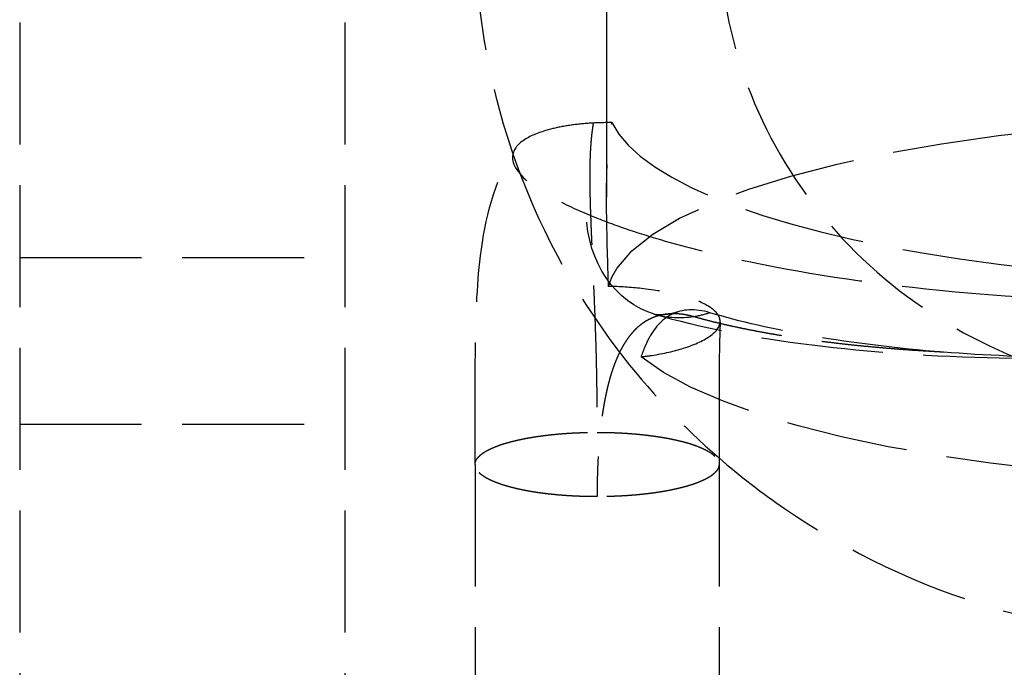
# Model space of a CAD drawing. Header units: millimetres. Extents: x -205 to 205, y 0 to 637.
# Tile 6 of 20: x -178.6 to -166.49, y 411.43 to 419.4. Entities that reach past the tile are written whole.
import ezdxf

# ---------------------------------------------------------------- set-up
doc = ezdxf.new("R2010")
doc.units = ezdxf.units.MM
doc.header["$LTSCALE"] = 10
doc.linetypes.add('ALLCAD_Strich', pattern=[0.2, 0.15, -0.05])
doc.layers.add('BESCH_KONT_sich_schn_grun_2d', color=10, linetype='Continuous')

msp = doc.modelspace()

# ---------------------------------------------------------------- linework, layer by layer
at = {"layer": 'BESCH_KONT_sich_schn_grun_2d', "linetype": 'ALLCAD_Strich'}
for p, q in [((-171.383, 561.607), (-171.383, 418.13)), ((-178.6, 427.36), (-178.6, 7.353)), ((-174.6, 427.36), (-174.6, 7.353)), ((-171.383, 418.13), (-171.383, 417.214)), ((-178.6, 416.472), (-174.6, 416.472)), ((-178.6, 414.422), (-174.6, 414.422)), ((-173, 413.926), (-173, 413.926)), ((-173, 413.926), (-173, 410.55)), ((-170, 413.926), (-170, 410.55))]:
    msp.add_line(p, q, dxfattribs=at)
at = {"layer": 'BESCH_KONT_sich_schn_grun_2d', "linetype": 'ALLCAD_Strich', "extrusion": (0, 0, -1)}
for centre, major_axis, ratio, start_param, end_param in [((-162.883, 415.949), (-8.5, 0), 0.263643, 0.074619, 3.141593), ((-170.361, 417.209), (-0.425, -1.438), 0.834418, -0.000154, 1.195064), ((-162.883, 415.949), (8.5, 0), 0.263643, 0, 2.824151), ((-170.361, 417.209), (-0.425, -1.438), 0.834418, -0.383722, -0.000154), ((-170.361, 417.209), (-0.425, -1.438), 0.834418, -0.537847, -0.383722)]:
    msp.add_ellipse(centre, major_axis=major_axis, ratio=ratio, start_param=start_param, end_param=end_param, dxfattribs=at)
at = {"layer": 'BESCH_KONT_sich_schn_grun_2d', "linetype": 'ALLCAD_Strich'}
msp.add_ellipse((-162.883, 418.408), major_axis=(-8.5, 0), ratio=0.263607, start_param=0.124519, end_param=2.121762, dxfattribs=at)
for points, knots in [([(-173, 420.517), (-173, 419.59), (-172.847, 418.663), (-172.545, 417.775), (-172.542, 417.766), (-172.539, 417.758)], [3.1415927, 3.1415927, 3.1415927, 3.1415927, 3.4579854, 3.4579854, 3.4611223, 3.4611223, 3.4611223, 3.4611223]), ([(-170, 420.517), (-170, 419.898), (-169.894, 419.279), (-169.482, 418.107), (-169.177, 417.553), (-168.398, 416.569), (-167.928, 416.139), (-166.871, 415.445), (-166.286, 415.18), (-165.063, 414.841), (-164.424, 414.765), (-163.341, 414.801), (-162.895, 414.864), (-162.462, 414.974)], [3.141593, 3.141593, 3.141593, 3.141593, 3.468443, 3.468443, 3.793609, 3.793609, 4.114905, 4.114905, 4.432335, 4.432335, 4.747268, 4.747268, 4.969449, 4.969449, 4.969449, 4.969449]), ([(-171.546, 418.125), (-171.635, 418.12), (-171.72, 418.112), (-171.889, 418.089), (-171.97, 418.074), (-172.168, 418.026), (-172.275, 417.987), (-172.457, 417.884), (-172.52, 417.816), (-172.555, 417.642), (-172.502, 417.52), (-172.142, 417.247), (-171.899, 417.123), (-171.634, 417.011)], [-7.188668, -7.188668, -7.188668, -7.188668, -6.556993, -6.556993, -5.862976, -5.862976, -4.682772, -4.682772, -3.266363, -3.266363, -1.505044, -1.505044, -0.00008, -0.00008, -0.00008, -0.00008]), ([(-171.546, 418.125), (-171.549, 418.104), (-171.553, 418.083), (-171.556, 418.062), (-171.559, 418.039), (-171.562, 418.017), (-171.565, 417.993), (-171.568, 417.97), (-171.57, 417.946), (-171.572, 417.922), (-171.575, 417.897), (-171.577, 417.872), (-171.578, 417.847), (-171.58, 417.821), (-171.582, 417.795), (-171.583, 417.769), (-171.584, 417.742), (-171.586, 417.715), (-171.586, 417.687), (-171.587, 417.685), (-171.587, 417.682), (-171.587, 417.68), (-171.587, 417.654), (-171.588, 417.629), (-171.589, 417.602), (-171.589, 417.574), (-171.589, 417.544), (-171.59, 417.514), (-171.59, 417.484), (-171.59, 417.454), (-171.59, 417.423), (-171.59, 417.417), (-171.59, 417.411), (-171.589, 417.405), (-171.589, 417.38), (-171.589, 417.354), (-171.589, 417.329), (-171.588, 417.297), (-171.588, 417.264), (-171.587, 417.231), (-171.586, 417.198), (-171.585, 417.164), (-171.584, 417.13), (-171.584, 417.121), (-171.584, 417.111), (-171.583, 417.101), (-171.583, 417.077), (-171.582, 417.052), (-171.581, 417.027), (-171.58, 416.992), (-171.578, 416.956), (-171.577, 416.92), (-171.576, 416.884), (-171.574, 416.848), (-171.573, 416.811), (-171.572, 416.797), (-171.572, 416.784), (-171.571, 416.77), (-171.57, 416.746), (-171.569, 416.723), (-171.568, 416.699), (-171.566, 416.661), (-171.565, 416.623), (-171.563, 416.584), (-171.561, 416.546), (-171.56, 416.507), (-171.558, 416.467), (-171.557, 416.449), (-171.556, 416.431), (-171.555, 416.412), (-171.554, 416.391), (-171.553, 416.369), (-171.552, 416.348), (-171.551, 416.307), (-171.549, 416.267), (-171.547, 416.225), (-171.545, 416.184), (-171.543, 416.143), (-171.542, 416.101), (-171.541, 416.078), (-171.54, 416.054), (-171.539, 416.031), (-171.538, 416.012), (-171.537, 415.993), (-171.536, 415.975), (-171.535, 415.932), (-171.533, 415.889), (-171.531, 415.846), (-171.529, 415.803), (-171.528, 415.759), (-171.526, 415.716), (-171.525, 415.687), (-171.524, 415.657), (-171.523, 415.628), (-171.523, 415.613), (-171.522, 415.598), (-171.522, 415.583), (-171.52, 415.539), (-171.519, 415.494), (-171.517, 415.449), (-171.516, 415.404), (-171.515, 415.359), (-171.513, 415.313), (-171.512, 415.278), (-171.512, 415.242), (-171.511, 415.207), (-171.51, 415.196), (-171.51, 415.186), (-171.51, 415.176), (-171.509, 415.129), (-171.508, 415.083), (-171.507, 415.037), (-171.506, 414.99), (-171.505, 414.943), (-171.505, 414.896), (-171.504, 414.854), (-171.503, 414.812), (-171.503, 414.77), (-171.503, 414.765), (-171.503, 414.76), (-171.503, 414.754), (-171.502, 414.707), (-171.502, 414.659), (-171.501, 414.611), (-171.501, 414.563), (-171.5, 414.515), (-171.5, 414.467), (-171.5, 414.419), (-171.5, 414.37), (-171.5, 414.321)], [0.4607642, 0.4607642, 0.4607642, 0.4607642, 0.4761905, 0.4761905, 0.4761905, 0.4920635, 0.4920635, 0.4920635, 0.5079365, 0.5079365, 0.5079365, 0.5238095, 0.5238095, 0.5238095, 0.5396825, 0.5396825, 0.5396825, 0.5555556, 0.5555556, 0.5555556, 0.5570065, 0.5570065, 0.5570065, 0.5714286, 0.5714286, 0.5714286, 0.5873016, 0.5873016, 0.5873016, 0.6031746, 0.6031746, 0.6031746, 0.6061964, 0.6061964, 0.6061964, 0.6190476, 0.6190476, 0.6190476, 0.6349206, 0.6349206, 0.6349206, 0.6507937, 0.6507937, 0.6507937, 0.655268, 0.655268, 0.655268, 0.6666667, 0.6666667, 0.6666667, 0.6825397, 0.6825397, 0.6825397, 0.6984127, 0.6984127, 0.6984127, 0.7043056, 0.7043056, 0.7043056, 0.7142857, 0.7142857, 0.7142857, 0.7301587, 0.7301587, 0.7301587, 0.7460317, 0.7460317, 0.7460317, 0.7533814, 0.7533814, 0.7533814, 0.7619048, 0.7619048, 0.7619048, 0.7777778, 0.7777778, 0.7777778, 0.7936508, 0.7936508, 0.7936508, 0.8025435, 0.8025435, 0.8025435, 0.8095238, 0.8095238, 0.8095238, 0.8253968, 0.8253968, 0.8253968, 0.8412698, 0.8412698, 0.8412698, 0.8518113, 0.8518113, 0.8518113, 0.8571429, 0.8571429, 0.8571429, 0.8730159, 0.8730159, 0.8730159, 0.8888889, 0.8888889, 0.8888889, 0.9011804, 0.9011804, 0.9011804, 0.9047619, 0.9047619, 0.9047619, 0.9206349, 0.9206349, 0.9206349, 0.9365079, 0.9365079, 0.9365079, 0.9506113, 0.9506113, 0.9506113, 0.952381, 0.952381, 0.952381, 0.968254, 0.968254, 0.968254, 0.984127, 0.984127, 0.984127, 1, 1, 1, 1]), ([(-171.359, 416.116), (-171.362, 416.216), (-171.365, 416.314), (-171.385, 417.02), (-171.397, 417.532), (-171.341, 417.996), (-171.33, 418.066), (-171.317, 418.13)], [2.001238, 2.001238, 2.001238, 2.001238, 2.366026, 2.366026, 4.685979, 4.685979, 5.124616, 5.124616, 5.124616, 5.124616]), ([(-173, 413.926), (-173, 414.401), (-173.001, 414.858), (-172.991, 415.713), (-172.979, 416.113), (-172.879, 416.941), (-172.773, 417.396), (-172.506, 417.812)], [0, 0, 0, 0, 1.478214, 1.478214, 3.049474, 3.049474, 4.921004, 4.921004, 4.921004, 4.921004]), ([(-172.539, 417.758), (-172.24, 416.886), (-171.799, 416.062), (-170.873, 414.846), (-170.457, 414.403), (-170, 414.006)], [3.4611223, 3.4611223, 3.4611223, 3.4611223, 3.7751554, 3.7751554, 3.9796622, 3.9796622, 3.9796622, 3.9796622]), ([(-171.634, 417.011), (-171.507, 416.958), (-171.373, 416.906), (-171.088, 416.804), (-170.938, 416.756), (-170.466, 416.614), (-170.122, 416.526), (-169.015, 416.286), (-168.183, 416.159), (-166.229, 415.963), (-165.099, 415.912), (-163.964, 415.919)], [-9.133115, -9.133115, -9.133115, -9.133115, -8.417278, -8.417278, -7.701463, -7.701463, -6.269597, -6.269597, -3.405009, -3.405009, 0, 0, 0, 0]), ([(-170.958, 415.25), (-170.914, 415.255), (-170.87, 415.261), (-170.678, 415.29), (-170.547, 415.321), (-170.29, 415.402), (-170.177, 415.455), (-170.017, 415.574), (-169.977, 415.641), (-169.998, 415.768), (-170.051, 415.828), (-170.237, 415.933), (-170.36, 415.979), (-170.645, 416.047), (-170.793, 416.072), (-171.084, 416.104), (-171.22, 416.113), (-171.359, 416.116)], [0.316084, 0.316084, 0.316084, 0.316084, 0.462995, 0.462995, 0.982788, 0.982788, 1.660463, 1.660463, 2.412119, 2.412119, 3.101138, 3.101138, 3.730221, 3.730221, 4.254698, 4.254698, 4.673453, 4.673453, 4.673453, 4.673453]), ([(-170.111, 415.792), (-170.293, 415.846), (-170.452, 415.839), (-170.607, 415.76), (-170.629, 415.747), (-170.65, 415.731)], [0.000043, 0.000043, 0.000043, 0.000043, 1.038023, 1.038023, 1.217681, 1.217681, 1.217681, 1.217681]), ([(-170.739, 415.756), (-170.742, 415.756), (-170.745, 415.755), (-170.748, 415.754), (-170.762, 415.75), (-170.775, 415.746), (-170.788, 415.741), (-170.801, 415.736), (-170.814, 415.731), (-170.826, 415.726), (-170.839, 415.72), (-170.851, 415.714), (-170.864, 415.708), (-170.876, 415.702), (-170.888, 415.695), (-170.9, 415.688), (-170.904, 415.685), (-170.908, 415.683), (-170.912, 415.68), (-170.92, 415.675), (-170.927, 415.67), (-170.935, 415.665), (-170.947, 415.657), (-170.958, 415.648), (-170.969, 415.639), (-170.978, 415.632), (-170.986, 415.625), (-170.994, 415.618), (-170.997, 415.616), (-171, 415.613), (-171.003, 415.611), (-171.013, 415.601), (-171.024, 415.591), (-171.035, 415.58), (-171.045, 415.57), (-171.055, 415.558), (-171.065, 415.547), (-171.067, 415.545), (-171.069, 415.543), (-171.071, 415.54), (-171.079, 415.531), (-171.087, 415.521), (-171.095, 415.511), (-171.105, 415.499), (-171.115, 415.486), (-171.124, 415.473), (-171.13, 415.465), (-171.136, 415.456), (-171.142, 415.447), (-171.145, 415.442), (-171.148, 415.437), (-171.151, 415.432), (-171.16, 415.418), (-171.169, 415.404), (-171.178, 415.389), (-171.186, 415.374), (-171.195, 415.359), (-171.203, 415.344), (-171.204, 415.342), (-171.205, 415.34), (-171.206, 415.339), (-171.213, 415.325), (-171.22, 415.31), (-171.227, 415.296), (-171.235, 415.279), (-171.243, 415.263), (-171.25, 415.246), (-171.255, 415.235), (-171.259, 415.225), (-171.263, 415.215), (-171.266, 415.208), (-171.269, 415.2), (-171.272, 415.193), (-171.279, 415.176), (-171.286, 415.157), (-171.293, 415.139), (-171.299, 415.12), (-171.306, 415.101), (-171.312, 415.082), (-171.313, 415.08), (-171.314, 415.078), (-171.314, 415.076), (-171.32, 415.059), (-171.326, 415.041), (-171.331, 415.024), (-171.337, 415.004), (-171.343, 414.983), (-171.348, 414.963), (-171.352, 414.95), (-171.356, 414.936), (-171.359, 414.923), (-171.361, 414.915), (-171.363, 414.908), (-171.365, 414.9), (-171.37, 414.879), (-171.375, 414.858), (-171.38, 414.836), (-171.385, 414.814), (-171.39, 414.792), (-171.394, 414.77), (-171.395, 414.765), (-171.396, 414.761), (-171.397, 414.756), (-171.401, 414.738), (-171.404, 414.72), (-171.408, 414.702), (-171.412, 414.679), (-171.416, 414.656), (-171.42, 414.633), (-171.423, 414.614), (-171.426, 414.595), (-171.429, 414.576), (-171.43, 414.572), (-171.431, 414.567), (-171.431, 414.562), (-171.435, 414.538), (-171.439, 414.514), (-171.442, 414.49), (-171.445, 414.465), (-171.448, 414.441), (-171.451, 414.416), (-171.453, 414.406), (-171.454, 414.396), (-171.455, 414.385), (-171.457, 414.371), (-171.458, 414.356), (-171.46, 414.341), (-171.463, 414.316), (-171.465, 414.29), (-171.468, 414.264), (-171.47, 414.239), (-171.472, 414.213), (-171.475, 414.187), (-171.477, 414.161), (-171.479, 414.135), (-171.481, 414.108), (-171.482, 414.082), (-171.484, 414.056), (-171.486, 414.029), (-171.487, 414.01), (-171.488, 413.992), (-171.489, 413.973), (-171.489, 413.965), (-171.49, 413.956), (-171.49, 413.948), (-171.491, 413.921), (-171.493, 413.894), (-171.494, 413.866), (-171.495, 413.839), (-171.496, 413.812), (-171.496, 413.784), (-171.497, 413.774), (-171.497, 413.765), (-171.497, 413.755), (-171.498, 413.737), (-171.498, 413.719), (-171.498, 413.7), (-171.499, 413.672), (-171.499, 413.644), (-171.5, 413.616), (-171.5, 413.588), (-171.5, 413.559), (-171.5, 413.53)], [0.1953099, 0.1953099, 0.1953099, 0.1953099, 0.2, 0.2, 0.2, 0.22, 0.22, 0.22, 0.24, 0.24, 0.24, 0.26, 0.26, 0.26, 0.28, 0.28, 0.28, 0.286574, 0.286574, 0.286574, 0.3, 0.3, 0.3, 0.32, 0.32, 0.32, 0.3350308, 0.3350308, 0.3350308, 0.34, 0.34, 0.34, 0.36, 0.36, 0.36, 0.38, 0.38, 0.38, 0.3837503, 0.3837503, 0.3837503, 0.4, 0.4, 0.4, 0.42, 0.42, 0.42, 0.4327766, 0.4327766, 0.4327766, 0.44, 0.44, 0.44, 0.46, 0.46, 0.46, 0.48, 0.48, 0.48, 0.4821796, 0.4821796, 0.4821796, 0.5, 0.5, 0.5, 0.52, 0.52, 0.52, 0.5319897, 0.5319897, 0.5319897, 0.54, 0.54, 0.54, 0.56, 0.56, 0.56, 0.58, 0.58, 0.58, 0.5822437, 0.5822437, 0.5822437, 0.6, 0.6, 0.6, 0.62, 0.62, 0.62, 0.632978, 0.632978, 0.632978, 0.64, 0.64, 0.64, 0.66, 0.66, 0.66, 0.68, 0.68, 0.68, 0.6842162, 0.6842162, 0.6842162, 0.7, 0.7, 0.7, 0.72, 0.72, 0.72, 0.7359661, 0.7359661, 0.7359661, 0.74, 0.74, 0.74, 0.76, 0.76, 0.76, 0.78, 0.78, 0.78, 0.7881869, 0.7881869, 0.7881869, 0.8, 0.8, 0.8, 0.82, 0.82, 0.82, 0.84, 0.84, 0.84, 0.86, 0.86, 0.86, 0.88, 0.88, 0.88, 0.8938127, 0.8938127, 0.8938127, 0.9, 0.9, 0.9, 0.92, 0.92, 0.92, 0.94, 0.94, 0.94, 0.9469809, 0.9469809, 0.9469809, 0.96, 0.96, 0.96, 0.98, 0.98, 0.98, 1, 1, 1, 1]), ([(-170.65, 415.731), (-170.759, 415.654), (-170.846, 415.531), (-170.93, 415.33), (-170.944, 415.291), (-170.958, 415.25)], [1.217681, 1.217681, 1.217681, 1.217681, 2.135858, 2.135858, 2.344132, 2.344132, 2.344132, 2.344132]), ([(-170.802, 415.774), (-170.802, 415.774), (-170.793, 415.773), (-170.749, 415.769), (-170.704, 415.767), (-170.647, 415.774)], [0.2205213, 0.2205213, 0.2205213, 0.2205213, 0.498097, 0.498097, 0.9025556, 0.9025556, 0.9025556, 0.9025556]), ([(-163.99, 415.286), (-164.855, 415.23), (-165.729, 415.213), (-167.371, 415.25), (-168.157, 415.305), (-169.585, 415.482), (-170.234, 415.607), (-170.786, 415.77)], [0, 0, 0, 0, 2.601491, 2.601491, 5.207676, 5.207676, 7.924033, 7.924033, 7.924033, 7.924033]), ([(-170.306, 415.742), (-170.322, 415.746), (-170.338, 415.751), (-170.354, 415.754), (-170.37, 415.758), (-170.385, 415.761), (-170.401, 415.764), (-170.407, 415.765), (-170.413, 415.766), (-170.418, 415.767), (-170.428, 415.769), (-170.438, 415.77), (-170.447, 415.772), (-170.463, 415.774), (-170.478, 415.775), (-170.493, 415.777), (-170.504, 415.778), (-170.516, 415.778), (-170.527, 415.779), (-170.53, 415.779), (-170.534, 415.779), (-170.538, 415.779), (-170.553, 415.779), (-170.567, 415.779), (-170.582, 415.779), (-170.596, 415.779), (-170.611, 415.778), (-170.625, 415.777), (-170.627, 415.776), (-170.629, 415.776), (-170.63, 415.776), (-170.643, 415.775), (-170.655, 415.773), (-170.667, 415.772), (-170.681, 415.769), (-170.695, 415.767), (-170.708, 415.764), (-170.715, 415.762), (-170.722, 415.761), (-170.729, 415.759), (-170.733, 415.758), (-170.736, 415.757), (-170.739, 415.756)], [0.00001, 0.00001, 0.00001, 0.00001, 0.02, 0.02, 0.02, 0.04, 0.04, 0.04, 0.0475519, 0.0475519, 0.0475519, 0.06, 0.06, 0.06, 0.08, 0.08, 0.08, 0.0950545, 0.0950545, 0.0950545, 0.1, 0.1, 0.1, 0.12, 0.12, 0.12, 0.14, 0.14, 0.14, 0.1426682, 0.1426682, 0.1426682, 0.16, 0.16, 0.16, 0.18, 0.18, 0.18, 0.1903921, 0.1903921, 0.1903921, 0.1953099, 0.1953099, 0.1953099, 0.1953099]), ([(-167.24, 415.307), (-167.267, 415.308), (-167.294, 415.31), (-167.32, 415.311), (-167.342, 415.313), (-167.364, 415.314), (-167.385, 415.315), (-167.439, 415.318), (-167.492, 415.321), (-167.546, 415.325), (-167.599, 415.328), (-167.651, 415.332), (-167.704, 415.336), (-167.725, 415.337), (-167.746, 415.339), (-167.767, 415.34), (-167.798, 415.343), (-167.829, 415.345), (-167.86, 415.348), (-167.912, 415.352), (-167.963, 415.356), (-168.014, 415.361), (-168.065, 415.365), (-168.115, 415.37), (-168.165, 415.375), (-168.175, 415.375), (-168.185, 415.376), (-168.195, 415.377), (-168.235, 415.381), (-168.275, 415.385), (-168.315, 415.389), (-168.364, 415.394), (-168.413, 415.4), (-168.461, 415.405), (-168.51, 415.41), (-168.558, 415.416), (-168.605, 415.422), (-168.653, 415.427), (-168.7, 415.433), (-168.747, 415.439), (-168.793, 415.445), (-168.84, 415.452), (-168.885, 415.458), (-168.922, 415.463), (-168.958, 415.468), (-168.994, 415.473), (-169.003, 415.475), (-169.012, 415.476), (-169.021, 415.477), (-169.066, 415.484), (-169.11, 415.491), (-169.154, 415.497), (-169.198, 415.504), (-169.241, 415.511), (-169.284, 415.518), (-169.309, 415.523), (-169.335, 415.527), (-169.36, 415.531), (-169.377, 415.534), (-169.394, 415.537), (-169.411, 415.54), (-169.452, 415.548), (-169.494, 415.555), (-169.534, 415.563), (-169.575, 415.571), (-169.615, 415.578), (-169.655, 415.586), (-169.67, 415.59), (-169.686, 415.593), (-169.702, 415.596), (-169.725, 415.601), (-169.749, 415.606), (-169.772, 415.611), (-169.81, 415.619), (-169.848, 415.627), (-169.886, 415.635), (-169.923, 415.644), (-169.96, 415.652), (-169.996, 415.661), (-170.003, 415.663), (-170.01, 415.664), (-170.017, 415.666), (-170.046, 415.673), (-170.075, 415.68), (-170.103, 415.687), (-170.138, 415.696), (-170.172, 415.705), (-170.206, 415.714), (-170.24, 415.723), (-170.273, 415.733), (-170.306, 415.742)], [0.4548251, 0.4548251, 0.4548251, 0.4548251, 0.4666714, 0.4666714, 0.4666714, 0.4761905, 0.4761905, 0.4761905, 0.5, 0.5, 0.5, 0.5238095, 0.5238095, 0.5238095, 0.5333286, 0.5333286, 0.5333286, 0.547619, 0.547619, 0.547619, 0.5714286, 0.5714286, 0.5714286, 0.5952381, 0.5952381, 0.5952381, 0.5999863, 0.5999863, 0.5999863, 0.6190476, 0.6190476, 0.6190476, 0.6428571, 0.6428571, 0.6428571, 0.6666667, 0.6666667, 0.6666667, 0.6904762, 0.6904762, 0.6904762, 0.7142857, 0.7142857, 0.7142857, 0.7333073, 0.7333073, 0.7333073, 0.7380952, 0.7380952, 0.7380952, 0.7619048, 0.7619048, 0.7619048, 0.7857143, 0.7857143, 0.7857143, 0.7999727, 0.7999727, 0.7999727, 0.8095238, 0.8095238, 0.8095238, 0.8333333, 0.8333333, 0.8333333, 0.8571429, 0.8571429, 0.8571429, 0.8666425, 0.8666425, 0.8666425, 0.8809524, 0.8809524, 0.8809524, 0.9047619, 0.9047619, 0.9047619, 0.9285714, 0.9285714, 0.9285714, 0.9333178, 0.9333178, 0.9333178, 0.952381, 0.952381, 0.952381, 0.9761905, 0.9761905, 0.9761905, 1, 1, 1, 1]), ([(-167.24, 415.307), (-167.819, 415.353), (-168.356, 415.42), (-169.325, 415.586), (-169.752, 415.684), (-170.111, 415.792)], [0.00001, 0.00001, 0.00001, 0.00001, 2.029897, 2.029897, 4.082008, 4.082008, 4.082008, 4.082008]), ([(-169.986, 415.68), (-169.995, 415.457), (-169.998, 415.195), (-169.999, 414.855), (-169.999, 414.79), (-170, 414.724)], [0, 0, 0, 0, 0.955051, 0.955051, 1.175658, 1.175658, 1.175658, 1.175658]), ([(-163.99, 415.286), (-164.548, 415.25), (-165.097, 415.235), (-166.191, 415.243), (-166.73, 415.267), (-167.24, 415.307)], [0.091198, 0.091198, 0.091198, 0.091198, 1.78806, 1.78806, 3.570932, 3.570932, 3.570932, 3.570932]), ([(-173, 413.926), (-173, 413.93), (-173, 413.935), (-172.999, 413.94), (-172.998, 413.945), (-172.997, 413.949), (-172.996, 413.954), (-172.995, 413.958), (-172.993, 413.963), (-172.991, 413.968), (-172.989, 413.973), (-172.987, 413.977), (-172.985, 413.982), (-172.982, 413.987), (-172.979, 413.991), (-172.976, 413.996), (-172.973, 414), (-172.97, 414.005), (-172.966, 414.01), (-172.962, 414.014), (-172.958, 414.019), (-172.953, 414.023), (-172.949, 414.028), (-172.944, 414.032), (-172.939, 414.037), (-172.934, 414.042), (-172.929, 414.046), (-172.923, 414.05), (-172.918, 414.055), (-172.912, 414.059), (-172.905, 414.064), (-172.899, 414.068), (-172.893, 414.073), (-172.886, 414.077), (-172.879, 414.081), (-172.872, 414.086), (-172.864, 414.09), (-172.857, 414.094), (-172.849, 414.098), (-172.841, 414.103), (-172.833, 414.107), (-172.825, 414.111), (-172.817, 414.115), (-172.808, 414.119), (-172.799, 414.123), (-172.79, 414.127), (-172.781, 414.131), (-172.772, 414.135), (-172.762, 414.139), (-172.752, 414.143), (-172.742, 414.147), (-172.732, 414.151), (-172.722, 414.155), (-172.712, 414.159), (-172.701, 414.163), (-172.69, 414.166), (-172.679, 414.17), (-172.668, 414.174), (-172.657, 414.177), (-172.645, 414.181), (-172.634, 414.185), (-172.622, 414.188), (-172.61, 414.192), (-172.598, 414.195), (-172.586, 414.198), (-172.573, 414.202), (-172.561, 414.205), (-172.548, 414.209), (-172.535, 414.212), (-172.522, 414.215), (-172.509, 414.218), (-172.496, 414.221), (-172.482, 414.224), (-172.469, 414.228), (-172.455, 414.231), (-172.441, 414.233), (-172.427, 414.236), (-172.413, 414.239), (-172.399, 414.242), (-172.385, 414.245), (-172.37, 414.248), (-172.355, 414.25), (-172.341, 414.253), (-172.326, 414.256), (-172.311, 414.258), (-172.296, 414.261), (-172.281, 414.263), (-172.265, 414.266), (-172.25, 414.268), (-172.235, 414.27), (-172.219, 414.273), (-172.203, 414.275), (-172.187, 414.277), (-172.171, 414.279), (-172.155, 414.281), (-172.139, 414.283), (-172.123, 414.285), (-172.107, 414.287), (-172.091, 414.289), (-172.074, 414.291), (-172.058, 414.293), (-172.041, 414.294), (-172.024, 414.296), (-172.007, 414.298), (-171.991, 414.299), (-171.974, 414.301), (-171.957, 414.302), (-171.94, 414.304), (-171.923, 414.305), (-171.905, 414.306), (-171.888, 414.308), (-171.871, 414.309), (-171.854, 414.31), (-171.836, 414.311), (-171.819, 414.312), (-171.801, 414.313), (-171.784, 414.314), (-171.766, 414.315), (-171.749, 414.316), (-171.731, 414.316), (-171.713, 414.317), (-171.696, 414.318), (-171.678, 414.318), (-171.66, 414.319), (-171.643, 414.319), (-171.625, 414.32), (-171.607, 414.32), (-171.589, 414.32), (-171.571, 414.321), (-171.554, 414.321), (-171.536, 414.321), (-171.518, 414.321), (-171.5, 414.321)], [0, 0, 0, 0, 0.022727, 0.022727, 0.022727, 0.045455, 0.045455, 0.045455, 0.068182, 0.068182, 0.068182, 0.090909, 0.090909, 0.090909, 0.113636, 0.113636, 0.113636, 0.136364, 0.136364, 0.136364, 0.159091, 0.159091, 0.159091, 0.181818, 0.181818, 0.181818, 0.204545, 0.204545, 0.204545, 0.227273, 0.227273, 0.227273, 0.25, 0.25, 0.25, 0.272727, 0.272727, 0.272727, 0.295455, 0.295455, 0.295455, 0.318182, 0.318182, 0.318182, 0.340909, 0.340909, 0.340909, 0.363636, 0.363636, 0.363636, 0.386364, 0.386364, 0.386364, 0.409091, 0.409091, 0.409091, 0.431818, 0.431818, 0.431818, 0.454545, 0.454545, 0.454545, 0.477273, 0.477273, 0.477273, 0.5, 0.5, 0.5, 0.522727, 0.522727, 0.522727, 0.545455, 0.545455, 0.545455, 0.568182, 0.568182, 0.568182, 0.590909, 0.590909, 0.590909, 0.613636, 0.613636, 0.613636, 0.636364, 0.636364, 0.636364, 0.659091, 0.659091, 0.659091, 0.681818, 0.681818, 0.681818, 0.704545, 0.704545, 0.704545, 0.727273, 0.727273, 0.727273, 0.75, 0.75, 0.75, 0.772727, 0.772727, 0.772727, 0.795455, 0.795455, 0.795455, 0.818182, 0.818182, 0.818182, 0.840909, 0.840909, 0.840909, 0.863636, 0.863636, 0.863636, 0.886364, 0.886364, 0.886364, 0.909091, 0.909091, 0.909091, 0.931818, 0.931818, 0.931818, 0.954545, 0.954545, 0.954545, 0.977273, 0.977273, 0.977273, 1, 1, 1, 1]), ([(-171.5, 414.321), (-171.482, 414.321), (-171.464, 414.321), (-171.446, 414.321), (-171.429, 414.321), (-171.411, 414.32), (-171.393, 414.32), (-171.375, 414.32), (-171.357, 414.319), (-171.34, 414.319), (-171.322, 414.318), (-171.304, 414.318), (-171.287, 414.317), (-171.269, 414.316), (-171.251, 414.316), (-171.234, 414.315), (-171.216, 414.314), (-171.199, 414.313), (-171.181, 414.312), (-171.164, 414.311), (-171.146, 414.31), (-171.129, 414.309), (-171.112, 414.308), (-171.095, 414.306), (-171.077, 414.305), (-171.06, 414.304), (-171.043, 414.302), (-171.026, 414.301), (-171.009, 414.299), (-170.993, 414.298), (-170.976, 414.296), (-170.959, 414.294), (-170.942, 414.293), (-170.926, 414.291), (-170.909, 414.289), (-170.893, 414.287), (-170.877, 414.285), (-170.861, 414.283), (-170.845, 414.281), (-170.829, 414.279), (-170.813, 414.277), (-170.797, 414.275), (-170.781, 414.273), (-170.765, 414.27), (-170.75, 414.268), (-170.735, 414.266), (-170.719, 414.263), (-170.704, 414.261), (-170.689, 414.258), (-170.674, 414.256), (-170.659, 414.253), (-170.645, 414.25), (-170.63, 414.248), (-170.615, 414.245), (-170.601, 414.242), (-170.587, 414.239), (-170.573, 414.236), (-170.559, 414.233), (-170.545, 414.231), (-170.531, 414.228), (-170.518, 414.224), (-170.504, 414.221), (-170.491, 414.218), (-170.478, 414.215), (-170.465, 414.212), (-170.452, 414.209), (-170.439, 414.205), (-170.427, 414.202), (-170.414, 414.198), (-170.402, 414.195), (-170.39, 414.192), (-170.378, 414.188), (-170.366, 414.185), (-170.355, 414.181), (-170.343, 414.177), (-170.332, 414.174), (-170.321, 414.17), (-170.31, 414.166), (-170.299, 414.163), (-170.288, 414.159), (-170.278, 414.155), (-170.268, 414.151), (-170.258, 414.147), (-170.248, 414.143), (-170.238, 414.139), (-170.228, 414.135), (-170.219, 414.131), (-170.21, 414.127), (-170.201, 414.123), (-170.192, 414.119), (-170.183, 414.115), (-170.175, 414.111), (-170.167, 414.107), (-170.159, 414.103), (-170.151, 414.098), (-170.143, 414.094), (-170.136, 414.09), (-170.128, 414.086), (-170.121, 414.081), (-170.114, 414.077), (-170.107, 414.073), (-170.101, 414.068), (-170.095, 414.064), (-170.088, 414.059), (-170.082, 414.055), (-170.077, 414.05), (-170.071, 414.046), (-170.066, 414.042), (-170.061, 414.037), (-170.056, 414.032), (-170.051, 414.028), (-170.047, 414.023), (-170.042, 414.019), (-170.038, 414.014), (-170.034, 414.01), (-170.03, 414.005), (-170.027, 414), (-170.024, 413.996), (-170.021, 413.991), (-170.018, 413.987), (-170.015, 413.982), (-170.013, 413.977), (-170.011, 413.973), (-170.009, 413.968), (-170.007, 413.963), (-170.005, 413.958), (-170.004, 413.954), (-170.003, 413.949), (-170.002, 413.945), (-170.001, 413.94), (-170, 413.935), (-170, 413.93), (-170, 413.926)], [0, 0, 0, 0, 0.022727, 0.022727, 0.022727, 0.045455, 0.045455, 0.045455, 0.068182, 0.068182, 0.068182, 0.090909, 0.090909, 0.090909, 0.113636, 0.113636, 0.113636, 0.136364, 0.136364, 0.136364, 0.159091, 0.159091, 0.159091, 0.181818, 0.181818, 0.181818, 0.204545, 0.204545, 0.204545, 0.227273, 0.227273, 0.227273, 0.25, 0.25, 0.25, 0.272727, 0.272727, 0.272727, 0.295455, 0.295455, 0.295455, 0.318182, 0.318182, 0.318182, 0.340909, 0.340909, 0.340909, 0.363636, 0.363636, 0.363636, 0.386364, 0.386364, 0.386364, 0.409091, 0.409091, 0.409091, 0.431818, 0.431818, 0.431818, 0.454545, 0.454545, 0.454545, 0.477273, 0.477273, 0.477273, 0.5, 0.5, 0.5, 0.522727, 0.522727, 0.522727, 0.545455, 0.545455, 0.545455, 0.568182, 0.568182, 0.568182, 0.590909, 0.590909, 0.590909, 0.613636, 0.613636, 0.613636, 0.636364, 0.636364, 0.636364, 0.659091, 0.659091, 0.659091, 0.681818, 0.681818, 0.681818, 0.704545, 0.704545, 0.704545, 0.727273, 0.727273, 0.727273, 0.75, 0.75, 0.75, 0.772727, 0.772727, 0.772727, 0.795455, 0.795455, 0.795455, 0.818182, 0.818182, 0.818182, 0.840909, 0.840909, 0.840909, 0.863636, 0.863636, 0.863636, 0.886364, 0.886364, 0.886364, 0.909091, 0.909091, 0.909091, 0.931818, 0.931818, 0.931818, 0.954545, 0.954545, 0.954545, 0.977273, 0.977273, 0.977273, 1, 1, 1, 1]), ([(-170, 414.006), (-169.744, 413.784), (-169.475, 413.576), (-168.409, 412.845), (-167.536, 412.431), (-165.93, 411.957), (-165.218, 411.835), (-164.5, 411.796)], [3.9796622, 3.9796622, 3.9796622, 3.9796622, 4.0942524, 4.0942524, 4.415523, 4.415523, 4.6564757, 4.6564757, 4.6564757, 4.6564757]), ([(-171.5, 413.53), (-171.518, 413.53), (-171.536, 413.53), (-171.554, 413.53), (-171.571, 413.53), (-171.589, 413.531), (-171.607, 413.531), (-171.625, 413.531), (-171.643, 413.532), (-171.66, 413.532), (-171.678, 413.533), (-171.696, 413.533), (-171.713, 413.534), (-171.731, 413.535), (-171.749, 413.536), (-171.766, 413.536), (-171.784, 413.537), (-171.801, 413.538), (-171.819, 413.539), (-171.836, 413.54), (-171.854, 413.541), (-171.871, 413.542), (-171.888, 413.544), (-171.905, 413.545), (-171.923, 413.546), (-171.94, 413.547), (-171.957, 413.549), (-171.974, 413.55), (-171.991, 413.552), (-172.007, 413.553), (-172.024, 413.555), (-172.041, 413.557), (-172.058, 413.558), (-172.074, 413.56), (-172.091, 413.562), (-172.107, 413.564), (-172.123, 413.566), (-172.139, 413.568), (-172.155, 413.57), (-172.171, 413.572), (-172.187, 413.574), (-172.203, 413.576), (-172.219, 413.578), (-172.235, 413.581), (-172.25, 413.583), (-172.265, 413.585), (-172.281, 413.588), (-172.296, 413.59), (-172.311, 413.593), (-172.326, 413.595), (-172.341, 413.598), (-172.355, 413.601), (-172.37, 413.603), (-172.385, 413.606), (-172.399, 413.609), (-172.413, 413.612), (-172.427, 413.615), (-172.441, 413.618), (-172.455, 413.621), (-172.469, 413.624), (-172.482, 413.627), (-172.496, 413.63), (-172.509, 413.633), (-172.522, 413.636), (-172.535, 413.639), (-172.548, 413.643), (-172.561, 413.646), (-172.573, 413.649), (-172.586, 413.653), (-172.598, 413.656), (-172.61, 413.66), (-172.622, 413.663), (-172.634, 413.667), (-172.645, 413.67), (-172.657, 413.674), (-172.668, 413.677), (-172.679, 413.681), (-172.69, 413.685), (-172.701, 413.689), (-172.712, 413.692), (-172.722, 413.696), (-172.732, 413.7), (-172.742, 413.704), (-172.752, 413.708), (-172.762, 413.712), (-172.772, 413.716), (-172.781, 413.72), (-172.79, 413.724), (-172.799, 413.728), (-172.808, 413.732), (-172.817, 413.736), (-172.825, 413.74), (-172.833, 413.744), (-172.841, 413.749), (-172.849, 413.753), (-172.857, 413.757), (-172.864, 413.761), (-172.872, 413.766), (-172.879, 413.77), (-172.886, 413.774), (-172.893, 413.779), (-172.899, 413.783), (-172.905, 413.787), (-172.912, 413.792), (-172.918, 413.796), (-172.923, 413.801), (-172.929, 413.805), (-172.934, 413.81), (-172.939, 413.814), (-172.944, 413.819), (-172.949, 413.823), (-172.953, 413.828), (-172.958, 413.832), (-172.962, 413.837), (-172.966, 413.841), (-172.97, 413.846), (-172.973, 413.851), (-172.976, 413.855), (-172.979, 413.86), (-172.982, 413.865), (-172.985, 413.869), (-172.987, 413.874), (-172.989, 413.879), (-172.991, 413.883), (-172.993, 413.888), (-172.995, 413.893), (-172.996, 413.897), (-172.997, 413.902), (-172.998, 413.906), (-172.999, 413.911), (-172.999, 413.913), (-172.999, 413.915), (-173, 413.917), (-173, 413.92), (-173, 413.923), (-173, 413.926)], [0, 0, 0, 0, 0.0227273, 0.0227273, 0.0227273, 0.0454545, 0.0454545, 0.0454545, 0.0681818, 0.0681818, 0.0681818, 0.0909091, 0.0909091, 0.0909091, 0.1136364, 0.1136364, 0.1136364, 0.1363636, 0.1363636, 0.1363636, 0.1590909, 0.1590909, 0.1590909, 0.1818182, 0.1818182, 0.1818182, 0.2045455, 0.2045455, 0.2045455, 0.2272727, 0.2272727, 0.2272727, 0.25, 0.25, 0.25, 0.2727273, 0.2727273, 0.2727273, 0.2954545, 0.2954545, 0.2954545, 0.3181818, 0.3181818, 0.3181818, 0.3409091, 0.3409091, 0.3409091, 0.3636364, 0.3636364, 0.3636364, 0.3863636, 0.3863636, 0.3863636, 0.4090909, 0.4090909, 0.4090909, 0.4318182, 0.4318182, 0.4318182, 0.4545455, 0.4545455, 0.4545455, 0.4772727, 0.4772727, 0.4772727, 0.5, 0.5, 0.5, 0.5227273, 0.5227273, 0.5227273, 0.5454545, 0.5454545, 0.5454545, 0.5681818, 0.5681818, 0.5681818, 0.5909091, 0.5909091, 0.5909091, 0.6136364, 0.6136364, 0.6136364, 0.6363636, 0.6363636, 0.6363636, 0.6590909, 0.6590909, 0.6590909, 0.6818182, 0.6818182, 0.6818182, 0.7045455, 0.7045455, 0.7045455, 0.7272727, 0.7272727, 0.7272727, 0.75, 0.75, 0.75, 0.7727273, 0.7727273, 0.7727273, 0.7954545, 0.7954545, 0.7954545, 0.8181818, 0.8181818, 0.8181818, 0.8409091, 0.8409091, 0.8409091, 0.8636364, 0.8636364, 0.8636364, 0.8863636, 0.8863636, 0.8863636, 0.9090909, 0.9090909, 0.9090909, 0.9318182, 0.9318182, 0.9318182, 0.9545455, 0.9545455, 0.9545455, 0.9772727, 0.9772727, 0.9772727, 0.9851626, 0.9851626, 0.9851626, 0.9999962, 0.9999962, 0.9999962, 0.9999962]), ([(-170, 413.926), (-170, 413.924), (-170, 413.921), (-170, 413.918), (-170, 413.916), (-170.001, 413.913), (-170.001, 413.911), (-170.002, 413.906), (-170.003, 413.902), (-170.004, 413.897), (-170.005, 413.893), (-170.007, 413.888), (-170.009, 413.883), (-170.011, 413.879), (-170.013, 413.874), (-170.015, 413.869), (-170.018, 413.865), (-170.021, 413.86), (-170.024, 413.855), (-170.027, 413.851), (-170.03, 413.846), (-170.034, 413.841), (-170.038, 413.837), (-170.042, 413.832), (-170.047, 413.828), (-170.051, 413.823), (-170.056, 413.819), (-170.061, 413.814), (-170.066, 413.81), (-170.071, 413.805), (-170.077, 413.801), (-170.082, 413.796), (-170.088, 413.792), (-170.095, 413.787), (-170.101, 413.783), (-170.107, 413.779), (-170.114, 413.774), (-170.121, 413.77), (-170.128, 413.766), (-170.136, 413.761), (-170.143, 413.757), (-170.151, 413.753), (-170.159, 413.749), (-170.167, 413.744), (-170.175, 413.74), (-170.183, 413.736), (-170.192, 413.732), (-170.201, 413.728), (-170.21, 413.724), (-170.219, 413.72), (-170.228, 413.716), (-170.238, 413.712), (-170.248, 413.708), (-170.258, 413.704), (-170.268, 413.7), (-170.278, 413.696), (-170.288, 413.692), (-170.299, 413.689), (-170.31, 413.685), (-170.321, 413.681), (-170.332, 413.677), (-170.343, 413.674), (-170.355, 413.67), (-170.366, 413.667), (-170.378, 413.663), (-170.39, 413.66), (-170.402, 413.656), (-170.414, 413.653), (-170.427, 413.649), (-170.439, 413.646), (-170.452, 413.643), (-170.465, 413.639), (-170.478, 413.636), (-170.491, 413.633), (-170.504, 413.63), (-170.518, 413.627), (-170.531, 413.624), (-170.545, 413.621), (-170.559, 413.618), (-170.573, 413.615), (-170.587, 413.612), (-170.601, 413.609), (-170.615, 413.606), (-170.63, 413.603), (-170.645, 413.601), (-170.659, 413.598), (-170.674, 413.595), (-170.689, 413.593), (-170.704, 413.59), (-170.719, 413.588), (-170.735, 413.585), (-170.75, 413.583), (-170.765, 413.581), (-170.781, 413.578), (-170.797, 413.576), (-170.813, 413.574), (-170.829, 413.572), (-170.845, 413.57), (-170.861, 413.568), (-170.877, 413.566), (-170.893, 413.564), (-170.909, 413.562), (-170.926, 413.56), (-170.942, 413.558), (-170.959, 413.557), (-170.976, 413.555), (-170.993, 413.553), (-171.009, 413.552), (-171.026, 413.55), (-171.043, 413.549), (-171.06, 413.547), (-171.077, 413.546), (-171.095, 413.545), (-171.112, 413.544), (-171.129, 413.542), (-171.146, 413.541), (-171.164, 413.54), (-171.181, 413.539), (-171.199, 413.538), (-171.216, 413.537), (-171.234, 413.536), (-171.251, 413.536), (-171.269, 413.535), (-171.287, 413.534), (-171.304, 413.533), (-171.322, 413.533), (-171.34, 413.532), (-171.357, 413.532), (-171.375, 413.531), (-171.393, 413.531), (-171.411, 413.531), (-171.429, 413.53), (-171.446, 413.53), (-171.464, 413.53), (-171.482, 413.53), (-171.5, 413.53)], [0.0000038, 0.0000038, 0.0000038, 0.0000038, 0.0131657, 0.0131657, 0.0131657, 0.0227273, 0.0227273, 0.0227273, 0.0454545, 0.0454545, 0.0454545, 0.0681818, 0.0681818, 0.0681818, 0.0909091, 0.0909091, 0.0909091, 0.1136364, 0.1136364, 0.1136364, 0.1363636, 0.1363636, 0.1363636, 0.1590909, 0.1590909, 0.1590909, 0.1818182, 0.1818182, 0.1818182, 0.2045455, 0.2045455, 0.2045455, 0.2272727, 0.2272727, 0.2272727, 0.25, 0.25, 0.25, 0.2727273, 0.2727273, 0.2727273, 0.2954545, 0.2954545, 0.2954545, 0.3181818, 0.3181818, 0.3181818, 0.3409091, 0.3409091, 0.3409091, 0.3636364, 0.3636364, 0.3636364, 0.3863636, 0.3863636, 0.3863636, 0.4090909, 0.4090909, 0.4090909, 0.4318182, 0.4318182, 0.4318182, 0.4545455, 0.4545455, 0.4545455, 0.4772727, 0.4772727, 0.4772727, 0.5, 0.5, 0.5, 0.5227273, 0.5227273, 0.5227273, 0.5454545, 0.5454545, 0.5454545, 0.5681818, 0.5681818, 0.5681818, 0.5909091, 0.5909091, 0.5909091, 0.6136364, 0.6136364, 0.6136364, 0.6363636, 0.6363636, 0.6363636, 0.6590909, 0.6590909, 0.6590909, 0.6818182, 0.6818182, 0.6818182, 0.7045455, 0.7045455, 0.7045455, 0.7272727, 0.7272727, 0.7272727, 0.75, 0.75, 0.75, 0.7727273, 0.7727273, 0.7727273, 0.7954545, 0.7954545, 0.7954545, 0.8181818, 0.8181818, 0.8181818, 0.8409091, 0.8409091, 0.8409091, 0.8636364, 0.8636364, 0.8636364, 0.8863636, 0.8863636, 0.8863636, 0.9090909, 0.9090909, 0.9090909, 0.9318182, 0.9318182, 0.9318182, 0.9545455, 0.9545455, 0.9545455, 0.9772727, 0.9772727, 0.9772727, 1, 1, 1, 1])]:
    msp.add_open_spline(points, degree=3, knots=knots, dxfattribs=at)
for points in [[(-171.317, 418.13), (-171.393, 418.13), (-171.47, 418.129), (-171.546, 418.125)], [(-170.786, 415.77), (-170.796, 415.773), (-170.802, 415.774), (-170.802, 415.774)], [(-170.647, 415.774), (-170.603, 415.779), (-170.553, 415.789), (-170.501, 415.805)], [(-170, 414.724), (-170, 414.469), (-170, 414.2), (-170, 413.926)], [(-173, 413.926), (-173, 413.926), (-173, 413.926), (-173, 413.926)]]:
    msp.add_open_spline(points, degree=3, dxfattribs=at)

doc.saveas('drawing.dxf')
